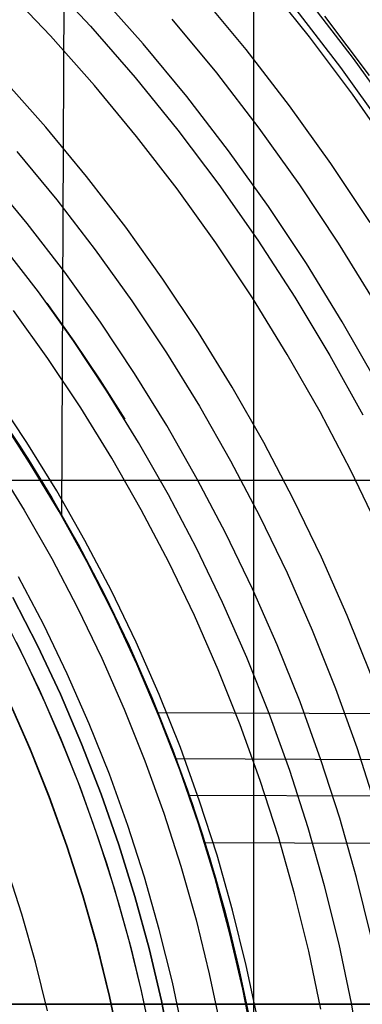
# Model space of a CAD drawing. Header units: millimetres. Extents: x 8926 to 10090, y -5004 to -3986.
# Tile 224 of 256: x 9549 to 9559, y -4344 to -4314. Entities that reach past the tile are written whole.
import ezdxf

# ---------------------------------------------------------------- set-up
doc = ezdxf.new("R2010")
doc.units = ezdxf.units.MM
for name, color, linetype in [('1', 7, 'Continuous'), ('COLOR EXT', 7, 'Continuous'), ('luz', 7, 'Continuous'), ('PLASTICO NEGRO', 7, 'Continuous')]:
    doc.layers.add(name, color=color, linetype=linetype)
doc.layers.add('BLANCO METALICO', color=7, linetype='Continuous', true_color=0xededed)

msp = doc.modelspace()

# ---------------------------------------------------------------- linework, layer by layer
at = {"layer": '1', "color": 29, "true_color": 0x4d342b}
for p, q in [((9550.191, -4328.662, 34.462), (9550.356, -4292.445, 34.462)), ((9549.652, -4312.221, 70.562), (9551.061, -4313.735, 70.562)), ((9557.716, -4314.057, 65.657), (9556.35, -4312.354, 65.657)), ((9558.171, -4313.429, 76.062), (9559.533, -4315.238, 76.062)), ((9551.061, -4313.735, 70.562), (9552.416, -4315.297, 70.562)), ((9559.024, -4315.806, 65.657), (9557.716, -4314.057, 65.657)), ((9552.416, -4315.297, 70.562), (9553.716, -4316.905, 70.562)), ((9560.272, -4317.598, 65.657), (9559.024, -4315.806, 65.657)), ((9553.716, -4316.905, 70.562), (9554.96, -4318.557, 70.562)), ((9554.96, -4318.557, 70.562), (9556.145, -4320.252, 70.562)), ((9556.145, -4320.252, 70.562), (9557.271, -4321.986, 70.562)), ((9557.271, -4321.986, 70.562), (9558.336, -4323.759, 70.562)), ((9558.336, -4323.759, 70.562), (9559.339, -4325.568, 70.562)), ((9549.209, -4327.021, 34.462), (9548.263, -4325.564, 34.462)), ((9549.209, -4327.021, 42.462), (9548.263, -4325.564, 42.462)), ((9549.209, -4327.021, 70.562), (9548.263, -4325.564, 70.562)), ((9549.209, -4327.021, 76.062), (9548.263, -4325.564, 76.062)), ((9548.263, -4325.564, 38.462), (9549.209, -4327.021, 38.462)), ((9548.263, -4325.564, 73.312), (9549.209, -4327.021, 73.312)), ((9550.104, -4328.511, 34.462), (9549.209, -4327.021, 34.462)), ((9550.104, -4328.511, 42.462), (9549.209, -4327.021, 42.462)), ((9550.104, -4328.511, 70.562), (9549.209, -4327.021, 70.562)), ((9550.104, -4328.511, 76.062), (9549.209, -4327.021, 76.062)), ((9549.209, -4327.021, 38.462), (9550.104, -4328.511, 38.462)), ((9549.209, -4327.021, 73.312), (9550.104, -4328.511, 73.312)), ((9550.947, -4330.031, 34.462), (9550.104, -4328.511, 34.462)), ((9550.947, -4330.031, 42.462), (9550.104, -4328.511, 42.462)), ((9550.947, -4330.031, 70.562), (9550.104, -4328.511, 70.562)), ((9550.947, -4330.031, 76.062), (9550.104, -4328.511, 76.062)), ((9550.104, -4328.511, 38.462), (9550.947, -4330.031, 38.462)), ((9550.104, -4328.511, 73.312), (9550.947, -4330.031, 73.312)), ((9551.736, -4331.579, 34.462), (9550.947, -4330.031, 34.462)), ((9551.736, -4331.579, 42.462), (9550.947, -4330.031, 42.462)), ((9551.736, -4331.579, 70.562), (9550.947, -4330.031, 70.562)), ((9551.736, -4331.579, 76.062), (9550.947, -4330.031, 76.062)), ((9550.947, -4330.031, 38.462), (9551.736, -4331.579, 38.462)), ((9550.947, -4330.031, 73.312), (9551.736, -4331.579, 73.312)), ((9552.47, -4333.153, 34.462), (9551.736, -4331.579, 34.462)), ((9552.47, -4333.153, 42.462), (9551.736, -4331.579, 42.462)), ((9552.47, -4333.153, 70.562), (9551.736, -4331.579, 70.562)), ((9552.47, -4333.153, 76.062), (9551.736, -4331.579, 76.062)), ((9551.736, -4331.579, 38.462), (9552.47, -4333.153, 38.462)), ((9551.736, -4331.579, 73.312), (9552.47, -4333.153, 73.312)), ((9553.15, -4334.753, 34.462), (9552.47, -4333.153, 34.462)), ((9553.15, -4334.753, 42.462), (9552.47, -4333.153, 42.462)), ((9553.15, -4334.753, 70.562), (9552.47, -4333.153, 70.562)), ((9553.15, -4334.753, 76.062), (9552.47, -4333.153, 76.062)), ((9552.47, -4333.153, 38.462), (9553.15, -4334.753, 38.462)), ((9552.47, -4333.153, 73.312), (9553.15, -4334.753, 73.312)), ((9553.099, -4334.626, 34.462), (9579.421, -4334.746, 34.462)), ((9553.774, -4336.374, 34.462), (9553.15, -4334.753, 34.462)), ((9553.774, -4336.374, 42.462), (9553.15, -4334.753, 42.462)), ((9553.774, -4336.374, 70.562), (9553.15, -4334.753, 70.562)), ((9553.774, -4336.374, 76.062), (9553.15, -4334.753, 76.062)), ((9553.15, -4334.753, 38.462), (9553.774, -4336.374, 38.462)), ((9553.15, -4334.753, 73.312), (9553.774, -4336.374, 73.312)), ((9553.646, -4336.029, 42.462), (9574.096, -4336.121, 42.462)), ((9554.341, -4338.017, 34.462), (9553.774, -4336.374, 34.462)), ((9554.341, -4338.017, 42.462), (9553.774, -4336.374, 42.462)), ((9554.341, -4338.017, 70.562), (9553.774, -4336.374, 70.562)), ((9554.341, -4338.017, 76.062), (9553.774, -4336.374, 76.062)), ((9553.774, -4336.374, 38.462), (9554.341, -4338.017, 38.462)), ((9553.774, -4336.374, 73.312), (9554.341, -4338.017, 73.312)), ((9554.045, -4337.138, 76.062), (9569.884, -4337.209, 76.062)), ((9554.85, -4339.678, 34.462), (9554.341, -4338.017, 34.462)), ((9554.85, -4339.678, 42.462), (9554.341, -4338.017, 42.462)), ((9554.85, -4339.678, 70.562), (9554.341, -4338.017, 70.562)), ((9554.85, -4339.678, 76.062), (9554.341, -4338.017, 76.062)), ((9554.341, -4338.017, 38.462), (9554.85, -4339.678, 38.462)), ((9554.341, -4338.017, 73.312), (9554.85, -4339.678, 73.312)), ((9554.52, -4338.578, 70.562), (9564.414, -4338.623, 70.562)), ((9555.302, -4341.356, 34.462), (9554.85, -4339.678, 34.462)), ((9555.302, -4341.356, 42.462), (9554.85, -4339.678, 42.462)), ((9555.302, -4341.356, 70.562), (9554.85, -4339.678, 70.562)), ((9555.302, -4341.356, 76.062), (9554.85, -4339.678, 76.062)), ((9554.85, -4339.678, 38.462), (9555.302, -4341.356, 38.462)), ((9554.85, -4339.678, 73.312), (9555.302, -4341.356, 73.312)), ((9555.695, -4343.049, 34.462), (9555.302, -4341.356, 34.462)), ((9555.695, -4343.049, 42.462), (9555.302, -4341.356, 42.462)), ((9555.695, -4343.049, 70.562), (9555.302, -4341.356, 70.562)), ((9555.695, -4343.049, 76.062), (9555.302, -4341.356, 76.062)), ((9555.302, -4341.356, 38.462), (9555.695, -4343.049, 38.462)), ((9555.302, -4341.356, 73.312), (9555.695, -4343.049, 73.312)), ((9556.029, -4344.754, 34.462), (9555.695, -4343.049, 34.462)), ((9556.029, -4344.754, 42.462), (9555.695, -4343.049, 42.462)), ((9556.029, -4344.754, 70.562), (9555.695, -4343.049, 70.562)), ((9556.029, -4344.754, 76.062), (9555.695, -4343.049, 76.062)), ((9555.695, -4343.049, 38.462), (9556.029, -4344.754, 38.462)), ((9555.695, -4343.049, 73.312), (9556.029, -4344.754, 73.312))]:
    msp.add_line(p, q, dxfattribs=at)
at = {"layer": '1', "color": 250, "true_color": 0x111111}
for p, q in [((9557.676, -4312.937, 61.1), (9559.046, -4314.717, 61.1)), ((9559.046, -4314.717, 61.1), (9560.354, -4316.543, 61.1)), ((9549.476, -4321.822, 61.1), (9548.357, -4320.368, 61.1)), ((9550.544, -4323.314, 61.1), (9549.476, -4321.822, 61.1)), ((9549.738, -4322.17, 61.1), (9550.558, -4323.326, 61.1)), ((9551.56, -4324.841, 61.1), (9550.544, -4323.314, 61.1)), ((9550.558, -4323.326, 61.1), (9551.347, -4324.503, 61.1)), ((9551.347, -4324.503, 61.1), (9552.104, -4325.701, 61.1)), ((9552.522, -4326.403, 61.1), (9551.56, -4324.841, 61.1)), ((9547.966, -4325.094, 75.162), (9548.922, -4326.532, 75.162)), ((9549.152, -4326.894, 64.238), (9548.39, -4325.717, 64.238)), ((9548.39, -4325.717, 86.085), (9549.152, -4326.894, 86.085)), ((9548.922, -4326.532, 75.162), (9549.828, -4328.002, 75.162)), ((9553.43, -4327.998, 61.1), (9552.522, -4326.403, 61.1)), ((9549.881, -4328.092, 64.238), (9549.152, -4326.894, 64.238)), ((9549.152, -4326.894, 86.085), (9549.881, -4328.092, 86.085)), ((9549.828, -4328.002, 75.162), (9550.682, -4329.502, 75.162)), ((9554.283, -4329.622, 61.1), (9553.43, -4327.998, 61.1)), ((9550.576, -4329.311, 64.238), (9549.881, -4328.092, 64.238)), ((9549.881, -4328.092, 86.085), (9550.576, -4329.311, 86.085)), ((9551.237, -4330.548, 64.238), (9550.576, -4329.311, 64.238)), ((9550.576, -4329.311, 86.085), (9551.237, -4330.548, 86.085)), ((9550.682, -4329.502, 75.162), (9551.485, -4331.031, 75.162)), ((9555.078, -4331.275, 61.1), (9554.283, -4329.622, 61.1)), ((9551.863, -4331.804, 64.238), (9551.237, -4330.548, 64.238)), ((9551.237, -4330.548, 86.085), (9551.863, -4331.804, 86.085)), ((9551.485, -4331.031, 75.162), (9552.234, -4332.586, 75.162)), ((9555.817, -4332.955, 61.1), (9555.078, -4331.275, 61.1)), ((9548.531, -4331.947, 89.131), (9549.119, -4333.126, 89.131)), ((9552.454, -4333.077, 64.238), (9551.863, -4331.804, 64.238)), ((9551.863, -4331.804, 86.085), (9552.454, -4333.077, 86.085)), ((9548.8, -4332.473, 89.131), (9549.499, -4333.929, 89.131)), ((9552.234, -4332.586, 75.162), (9552.929, -4334.167, 75.162)), ((9549.119, -4333.126, 89.131), (9549.674, -4334.321, 89.131)), ((9553.009, -4334.366, 64.238), (9552.454, -4333.077, 64.238)), ((9552.454, -4333.077, 86.085), (9553.009, -4334.366, 86.085)), ((9556.497, -4334.659, 61.1), (9555.817, -4332.955, 61.1)), ((9549.499, -4333.929, 89.131), (9550.147, -4335.409, 89.131)), ((9549.216, -4335.724, 89.131), (9548.577, -4334.27, 89.131)), ((9548.577, -4334.27, 92.4), (9549.216, -4335.724, 92.4)), ((9549.674, -4334.321, 89.131), (9550.195, -4335.531, 89.131)), ((9552.929, -4334.167, 75.162), (9553.569, -4335.77, 75.162)), ((9553.528, -4335.669, 64.238), (9553.009, -4334.366, 64.238)), ((9553.009, -4334.366, 86.085), (9553.528, -4335.669, 86.085)), ((9548.692, -4334.52, 95.668), (9549.289, -4335.901, 95.668)), ((9557.118, -4336.385, 61.1), (9556.497, -4334.659, 61.1)), ((9550.147, -4335.409, 89.131), (9550.743, -4336.91, 89.131)), ((9550.195, -4335.531, 89.131), (9550.683, -4336.756, 89.131)), ((9549.804, -4337.198, 89.131), (9549.216, -4335.724, 89.131)), ((9549.216, -4335.724, 92.4), (9549.804, -4337.198, 92.4)), ((9554.011, -4336.987, 64.238), (9553.528, -4335.669, 64.238)), ((9553.528, -4335.669, 86.085), (9554.011, -4336.987, 86.085)), ((9553.569, -4335.77, 75.162), (9554.153, -4337.395, 75.162)), ((9549.289, -4335.901, 95.668), (9549.841, -4337.3, 95.668)), ((9557.678, -4338.132, 61.1), (9557.118, -4336.385, 61.1)), ((9550.683, -4336.756, 89.131), (9551.136, -4337.993, 89.131)), ((9550.743, -4336.91, 89.131), (9551.288, -4338.431, 89.131)), ((9554.456, -4338.317, 64.238), (9554.011, -4336.987, 64.238)), ((9554.011, -4336.987, 86.085), (9554.456, -4338.317, 86.085)), ((9550.341, -4338.692, 89.131), (9549.804, -4337.198, 89.131)), ((9549.804, -4337.198, 92.4), (9550.341, -4338.692, 92.4)), ((9549.841, -4337.3, 95.668), (9550.347, -4338.717, 95.668)), ((9554.153, -4337.395, 75.162), (9554.681, -4339.039, 75.162)), ((9551.136, -4337.993, 89.131), (9551.554, -4339.242, 89.131)), ((9558.179, -4339.898, 61.1), (9557.678, -4338.132, 61.1)), ((9551.288, -4338.431, 89.131), (9551.78, -4339.969, 89.131)), ((9554.864, -4339.66, 64.238), (9554.456, -4338.317, 64.238)), ((9554.456, -4338.317, 86.085), (9554.864, -4339.66, 86.085)), ((9550.827, -4340.203, 89.131), (9550.341, -4338.692, 89.131)), ((9550.341, -4338.692, 92.4), (9550.827, -4340.203, 92.4)), ((9550.347, -4338.717, 95.668), (9550.806, -4340.15, 95.668)), ((9554.681, -4339.039, 75.162), (9555.152, -4340.7, 75.162)), ((9551.554, -4339.242, 89.131), (9551.937, -4340.503, 89.131)), ((9555.234, -4341.013, 64.238), (9554.864, -4339.66, 64.238)), ((9554.864, -4339.66, 86.085), (9555.234, -4341.013, 86.085)), ((9551.78, -4339.969, 89.131), (9552.219, -4341.524, 89.131)), ((9558.618, -4341.679, 61.1), (9558.179, -4339.898, 61.1)), ((9550.806, -4340.15, 95.668), (9551.219, -4341.598, 95.668)), ((9551.26, -4341.731, 89.131), (9550.827, -4340.203, 89.131)), ((9550.827, -4340.203, 92.4), (9551.26, -4341.731, 92.4)), ((9551.937, -4340.503, 89.131), (9552.284, -4341.774, 89.131)), ((9555.152, -4340.7, 75.162), (9555.565, -4342.376, 75.162)), ((9555.565, -4342.376, 64.238), (9555.234, -4341.013, 64.238)), ((9555.234, -4341.013, 86.085), (9555.565, -4342.376, 86.085)), ((9552.219, -4341.524, 89.131), (9552.604, -4343.093, 89.131)), ((9551.219, -4341.598, 95.668), (9551.584, -4343.058, 95.668)), ((9551.64, -4343.272, 89.131), (9551.26, -4341.731, 89.131)), ((9551.26, -4341.731, 92.4), (9551.64, -4343.272, 92.4)), ((9552.284, -4341.774, 89.131), (9552.595, -4343.054, 89.131)), ((9558.995, -4343.474, 61.1), (9558.618, -4341.679, 61.1)), ((9555.857, -4343.748, 64.238), (9555.565, -4342.376, 64.238)), ((9555.565, -4342.376, 86.085), (9555.857, -4343.748, 86.085)), ((9555.565, -4342.376, 75.162), (9555.92, -4344.066, 75.162)), ((9551.584, -4343.058, 95.668), (9551.903, -4344.53, 95.668)), ((9552.595, -4343.054, 89.131), (9552.87, -4344.342, 89.131)), ((9551.966, -4344.826, 89.131), (9551.64, -4343.272, 89.131)), ((9551.64, -4343.272, 92.4), (9551.966, -4344.826, 92.4)), ((9552.604, -4343.093, 89.131), (9552.935, -4344.674, 89.131)), ((9559.31, -4345.282, 61.1), (9558.995, -4343.474, 61.1))]:
    msp.add_line(p, q, dxfattribs=at)
at = {"layer": 'BLANCO METALICO'}
for p, q in [((9577.652, -4343.505, 239.532), (9543.737, -4343.505, 239.532)), ((9543.737, -4343.505, 242.032), (9577.652, -4343.505, 242.032)), ((9577.652, -4343.505, 240.782), (9543.737, -4343.505, 240.782)), ((9543.737, -4343.505, 238.032), (9588.805, -4343.505, 238.032)), ((9588.805, -4343.505, 236.532), (9543.738, -4343.505, 236.532))]:
    msp.add_line(p, q, dxfattribs=at)
at = {"layer": 'COLOR EXT', "color": 30, "true_color": 0xff8d00}
for p, q in [((9556.027, -4352.505, 21.262), (9556.027, -4305.698, 21.262)), ((9534.173, -4327.552, 21.262), (9575.036, -4327.552, 21.262))]:
    msp.add_line(p, q, dxfattribs=at)
at = {"layer": 'luz', "color": 7, "true_color": 0xffffff}
for p, q in [((9549.843, -4314.03, -27.65), (9548.455, -4312.568, -27.65)), ((9552.66, -4314.273, -28.713), (9551.278, -4312.714, -28.713)), ((9555.789, -4314.442, -28.098), (9554.412, -4312.774, -28.098)), ((9558.672, -4314.995, -29.161), (9557.312, -4313.228, -29.161)), ((9553.536, -4313.524, -28.406), (9554.888, -4315.161, -28.406)), ((9551.18, -4315.539, -27.65), (9549.843, -4314.03, -27.65)), ((9553.987, -4315.879, -28.713), (9552.66, -4314.273, -28.713)), ((9557.108, -4316.156, -28.098), (9555.789, -4314.442, -28.098)), ((9554.888, -4315.161, -28.406), (9556.183, -4316.843, -28.406)), ((9559.97, -4316.808, -29.161), (9558.672, -4314.995, -29.161)), ((9549.701, -4316.805, -26.587), (9548.408, -4315.346, -26.587)), ((9552.464, -4317.093, -27.65), (9551.18, -4315.539, -27.65)), ((9555.257, -4317.53, -28.713), (9553.987, -4315.879, -28.713)), ((9558.368, -4317.914, -28.098), (9557.108, -4316.156, -28.098)), ((9550.942, -4318.307, -26.587), (9549.701, -4316.805, -26.587)), ((9556.183, -4316.843, -28.406), (9557.419, -4318.569, -28.406)), ((9553.694, -4318.691, -27.65), (9552.464, -4317.093, -27.65)), ((9548.825, -4317.555, -26.895), (9550.041, -4319.026, -26.895)), ((9556.47, -4319.224, -28.713), (9555.257, -4317.53, -28.713)), ((9559.565, -4319.715, -28.098), (9558.368, -4317.914, -28.098)), ((9549.139, -4319.745, -27.202), (9547.949, -4318.304, -27.202)), ((9552.131, -4319.852, -26.587), (9550.942, -4318.307, -26.587)), ((9554.868, -4320.33, -27.65), (9553.694, -4318.691, -27.65)), ((9557.419, -4318.569, -28.406), (9558.594, -4320.337, -28.406)), ((9550.041, -4319.026, -26.895), (9551.205, -4320.539, -26.895)), ((9557.624, -4320.959, -28.713), (9556.47, -4319.224, -28.713)), ((9550.279, -4321.226, -27.202), (9549.139, -4319.745, -27.202)), ((9553.265, -4321.436, -26.587), (9552.131, -4319.852, -26.587)), ((9551.205, -4320.539, -26.895), (9552.316, -4322.091, -26.895)), ((9555.984, -4322.009, -27.65), (9554.868, -4320.33, -27.65)), ((9558.594, -4320.337, -28.406), (9559.708, -4322.144, -28.406)), ((9558.717, -4322.732, -28.713), (9557.624, -4320.959, -28.713)), ((9551.367, -4322.746, -27.202), (9550.279, -4321.226, -27.202)), ((9554.344, -4323.059, -26.587), (9553.265, -4321.436, -26.587)), ((9557.042, -4323.725, -27.65), (9555.984, -4322.009, -27.65)), ((9552.316, -4322.091, -26.895), (9553.373, -4323.681, -26.895)), ((9549.765, -4323.852, -26.139), (9548.716, -4322.387, -26.139)), ((9552.403, -4324.303, -27.202), (9551.367, -4322.746, -27.202)), ((9559.748, -4324.542, -28.713), (9558.717, -4322.732, -28.713)), ((9555.367, -4324.718, -26.587), (9554.344, -4323.059, -26.587)), ((9550.763, -4325.353, -26.139), (9549.765, -4323.852, -26.139)), ((9553.373, -4323.681, -26.895), (9554.375, -4325.306, -26.895)), ((9558.04, -4325.477, -27.65), (9557.042, -4323.725, -27.65)), ((9553.383, -4325.894, -27.202), (9552.403, -4324.303, -27.202)), ((9556.332, -4326.411, -26.587), (9555.367, -4324.718, -26.587)), ((9549.123, -4326.403, -25.076), (9548.163, -4324.958, -25.076)), ((9551.708, -4326.887, -26.139), (9550.763, -4325.353, -26.139)), ((9554.375, -4325.306, -26.895), (9555.32, -4326.965, -26.895)), ((9558.977, -4327.262, -27.65), (9558.04, -4325.477, -27.65)), ((9554.309, -4327.518, -27.202), (9553.383, -4325.894, -27.202)), ((9550.034, -4327.88, -25.076), (9549.123, -4326.403, -25.076)), ((9557.237, -4328.137, -26.587), (9556.332, -4326.411, -26.587)), ((9548.152, -4327.025, -25.384), (9549.042, -4328.468, -25.384)), ((9552.6, -4328.453, -26.139), (9551.708, -4326.887, -26.139)), ((9555.32, -4326.965, -26.895), (9556.207, -4328.655, -26.895)), ((9559.851, -4329.078, -27.65), (9558.977, -4327.262, -27.65)), ((9555.177, -4329.173, -27.202), (9554.309, -4327.518, -27.202)), ((9550.892, -4329.387, -25.076), (9550.034, -4327.88, -25.076)), ((9558.083, -4329.893, -26.587), (9557.237, -4328.137, -26.587)), ((9549.042, -4328.468, -25.384), (9549.881, -4329.94, -25.384)), ((9553.438, -4330.048, -26.139), (9552.6, -4328.453, -26.139)), ((9556.207, -4328.655, -26.895), (9557.036, -4330.375, -26.895)), ((9555.988, -4330.857, -27.202), (9555.177, -4329.173, -27.202)), ((9551.698, -4330.923, -25.076), (9550.892, -4329.387, -25.076)), ((9549.881, -4329.94, -25.384), (9550.669, -4331.441, -25.384)), ((9554.22, -4331.672, -26.139), (9553.438, -4330.048, -26.139)), ((9558.867, -4331.677, -26.587), (9558.083, -4329.893, -26.587)), ((9557.036, -4330.375, -26.895), (9557.804, -4332.123, -26.895)), ((9549.639, -4331.959, -25.691), (9548.869, -4330.494, -25.691)), ((9552.451, -4332.486, -25.076), (9551.698, -4330.923, -25.076)), ((9556.741, -4332.568, -27.202), (9555.988, -4330.857, -27.202)), ((9550.669, -4331.441, -25.384), (9551.404, -4332.968, -25.384)), ((9554.945, -4333.321, -26.139), (9554.22, -4331.672, -26.139)), ((9550.357, -4333.451, -25.691), (9549.639, -4331.959, -25.691)), ((9559.59, -4333.487, -26.587), (9558.867, -4331.677, -26.587)), ((9557.804, -4332.123, -26.895), (9558.512, -4333.896, -26.895)), ((9553.149, -4334.074, -25.076), (9552.451, -4332.486, -25.076)), ((9557.434, -4334.304, -27.202), (9556.741, -4332.568, -27.202)), ((9551.404, -4332.968, -25.384), (9552.086, -4334.52, -25.384)), ((9551.023, -4334.966, -25.691), (9550.357, -4333.451, -25.691)), ((9555.613, -4334.995, -26.139), (9554.945, -4333.321, -26.139)), ((9558.512, -4333.896, -26.895), (9559.158, -4335.692, -26.895)), ((9549.227, -4335.719, -24.628), (9548.588, -4334.265, -24.628)), ((9553.793, -4335.685, -25.076), (9553.149, -4334.074, -25.076)), ((9558.066, -4336.063, -27.202), (9557.434, -4334.304, -27.202)), ((9552.086, -4334.52, -25.384), (9552.715, -4336.094, -25.384)), ((9551.637, -4336.503, -25.691), (9551.023, -4334.966, -25.691)), ((9556.223, -4336.691, -26.139), (9555.613, -4334.995, -26.139)), ((9549.816, -4337.193, -24.628), (9549.227, -4335.719, -24.628)), ((9554.38, -4337.318, -25.076), (9553.793, -4335.685, -25.076)), ((9559.158, -4335.692, -26.895), (9559.741, -4337.51, -26.895)), ((9552.715, -4336.094, -25.384), (9553.288, -4337.689, -25.384)), ((9558.638, -4337.843, -27.202), (9558.066, -4336.063, -27.202)), ((9552.197, -4338.061, -25.691), (9551.637, -4336.503, -25.691)), ((9556.774, -4338.406, -26.139), (9556.223, -4336.691, -26.139)), ((9550.353, -4338.688, -24.628), (9549.816, -4337.193, -24.628)), ((9554.91, -4338.97, -25.076), (9554.38, -4337.318, -25.076)), ((9553.288, -4337.689, -25.384), (9553.806, -4339.303, -25.384)), ((9559.147, -4339.642, -27.202), (9558.638, -4337.843, -27.202)), ((9552.703, -4339.637, -25.691), (9552.197, -4338.061, -25.691)), ((9557.265, -4340.14, -26.139), (9556.774, -4338.406, -26.139)), ((9550.839, -4340.2, -24.628), (9550.353, -4338.688, -24.628)), ((9555.383, -4340.639, -25.076), (9554.91, -4338.97, -25.076)), ((9548.975, -4340.763, -23.565), (9548.51, -4339.315, -23.565)), ((9553.806, -4339.303, -25.384), (9554.269, -4340.934, -25.384)), ((9553.154, -4341.229, -25.691), (9552.703, -4339.637, -25.691)), ((9559.595, -4341.456, -27.202), (9559.147, -4339.642, -27.202)), ((9551.272, -4341.728, -24.628), (9550.839, -4340.2, -24.628)), ((9557.697, -4341.89, -26.139), (9557.265, -4340.14, -26.139)), ((9555.798, -4342.323, -25.076), (9555.383, -4340.639, -25.076)), ((9549.39, -4342.226, -23.565), (9548.975, -4340.763, -23.565)), ((9554.269, -4340.934, -25.384), (9554.674, -4342.58, -25.384)), ((9553.55, -4342.836, -25.691), (9553.154, -4341.229, -25.691)), ((9551.652, -4343.269, -24.628), (9551.272, -4341.728, -24.628)), ((9558.067, -4343.653, -26.139), (9557.697, -4341.89, -26.139)), ((9549.754, -4343.703, -23.565), (9549.39, -4342.226, -23.565)), ((9556.155, -4344.021, -25.076), (9555.798, -4342.323, -25.076)), ((9554.674, -4342.58, -25.384), (9555.023, -4344.238, -25.384)), ((9553.891, -4344.456, -25.691), (9553.55, -4342.836, -25.691)), ((9551.979, -4344.823, -24.628), (9551.652, -4343.269, -24.628))]:
    msp.add_line(p, q, dxfattribs=at)
at = {"layer": 'PLASTICO NEGRO', "color": 254, "true_color": 0xcad1ee}
for p, q in [((9549.451, -4332.586, 33.562), (9548.703, -4331.127, 33.562)), ((9548.703, -4331.127, 35.062), (9549.451, -4332.586, 35.062)), ((9549.451, -4332.586, 34.312), (9548.703, -4331.127, 34.312)), ((9550.147, -4334.07, 33.562), (9549.451, -4332.586, 33.562)), ((9549.451, -4332.586, 35.062), (9550.147, -4334.07, 35.062)), ((9550.147, -4334.07, 34.312), (9549.451, -4332.586, 34.312)), ((9550.792, -4335.578, 33.562), (9550.147, -4334.07, 33.562)), ((9550.147, -4334.07, 35.062), (9550.792, -4335.578, 35.062)), ((9550.792, -4335.578, 34.312), (9550.147, -4334.07, 34.312)), ((9551.385, -4337.107, 33.562), (9550.792, -4335.578, 33.562)), ((9550.792, -4335.578, 35.062), (9551.385, -4337.107, 35.062)), ((9551.385, -4337.107, 34.312), (9550.792, -4335.578, 34.312)), ((9551.924, -4338.656, 33.562), (9551.385, -4337.107, 33.562)), ((9551.385, -4337.107, 35.062), (9551.924, -4338.656, 35.062)), ((9551.924, -4338.656, 34.312), (9551.385, -4337.107, 34.312)), ((9552.41, -4340.222, 33.562), (9551.924, -4338.656, 33.562)), ((9551.924, -4338.656, 35.062), (9552.41, -4340.222, 35.062)), ((9552.41, -4340.222, 34.312), (9551.924, -4338.656, 34.312)), ((9552.841, -4341.804, 33.562), (9552.41, -4340.222, 33.562)), ((9552.41, -4340.222, 35.062), (9552.841, -4341.804, 35.062)), ((9552.841, -4341.804, 34.312), (9552.41, -4340.222, 34.312)), ((9553.218, -4343.4, 33.562), (9552.841, -4341.804, 33.562)), ((9552.841, -4341.804, 35.062), (9553.218, -4343.4, 35.062)), ((9553.218, -4343.4, 34.312), (9552.841, -4341.804, 34.312)), ((9553.539, -4345.008, 33.562), (9553.218, -4343.4, 33.562)), ((9553.218, -4343.4, 35.062), (9553.539, -4345.008, 35.062)), ((9553.539, -4345.008, 34.312), (9553.218, -4343.4, 34.312))]:
    msp.add_line(p, q, dxfattribs=at)

doc.saveas('drawing.dxf')
